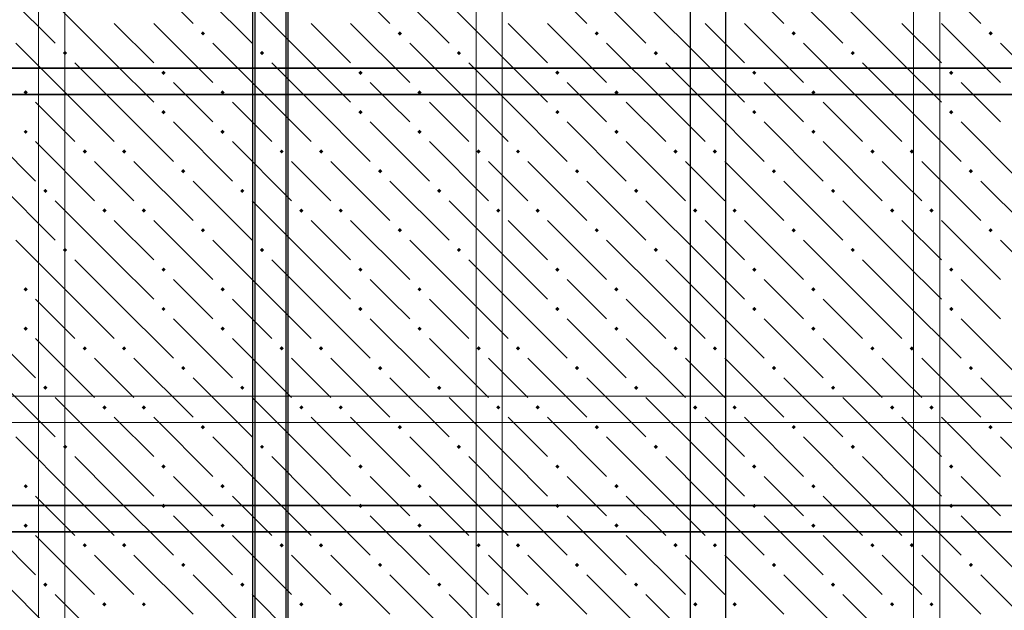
# Model space of a CAD drawing. Header units: millimetres. Extents: x 0 to 42000, y 0 to 29700.
# Tile 43 of 64: x 16691 to 19691, y 19835 to 21635. Entities that reach past the tile are written whole.
import ezdxf

# ---------------------------------------------------------------- set-up
doc = ezdxf.new("R2010")
doc.units = ezdxf.units.MM
for name, color, linetype, lineweight in [('ДОП Верх по У', 7, 'Continuous', 18), ('ДОП Верх по Х', 7, 'Continuous', 18), ('ЖБ Перекрытие верхний уровень', 7, 'Continuous', 18), ('Фоновоя арматура Х1', 7, 'Continuous', 25)]:
    doc.layers.add(name, color=color, linetype=linetype, lineweight=lineweight)

msp = doc.modelspace()

# ---------------------------------------------------------------- hatches: boundary and pattern name
at = {"layer": 'ЖБ Перекрытие верхний уровень', "linetype": 'Continuous', "lineweight": 18, "transparency": 33554687}
for points in [[(17242.8, 21593.5), (17249.3, 21600), (17255.8, 21593.5), (17249.3, 21587)], [(17842.8, 21593.5), (17849.3, 21600), (17855.8, 21593.5), (17849.3, 21587)], [(18442.8, 21593.5), (18449.3, 21600), (18455.8, 21593.5), (18449.3, 21587)], [(19042.8, 21593.5), (19049.3, 21600), (19055.8, 21593.5), (19049.3, 21587)], [(19642.8, 21593.5), (19649.3, 21600), (19655.8, 21593.5), (19649.3, 21587)], [(16822.8, 21533.5), (16829.3, 21540), (16835.8, 21533.5), (16829.3, 21527)], [(17422.8, 21533.5), (17429.3, 21540), (17435.8, 21533.5), (17429.3, 21527)], [(18022.8, 21533.5), (18029.3, 21540), (18035.8, 21533.5), (18029.3, 21527)], [(18622.8, 21533.5), (18629.3, 21540), (18635.8, 21533.5), (18629.3, 21527)], [(19222.8, 21533.5), (19229.3, 21540), (19235.8, 21533.5), (19229.3, 21527)], [(17122.8, 21473.5), (17129.3, 21480), (17135.8, 21473.5), (17129.3, 21467)], [(17722.8, 21473.5), (17729.3, 21480), (17735.8, 21473.5), (17729.3, 21467)], [(18322.8, 21473.5), (18329.3, 21480), (18335.8, 21473.5), (18329.3, 21467)], [(18922.8, 21473.5), (18929.3, 21480), (18935.8, 21473.5), (18929.3, 21467)], [(19522.8, 21473.5), (19529.3, 21480), (19535.8, 21473.5), (19529.3, 21467)], [(16702.8, 21413.5), (16709.3, 21420), (16715.8, 21413.5), (16709.3, 21407)], [(17302.8, 21413.5), (17309.3, 21420), (17315.8, 21413.5), (17309.3, 21407)], [(17902.8, 21413.5), (17909.3, 21420), (17915.8, 21413.5), (17909.3, 21407)], [(18502.8, 21413.5), (18509.3, 21420), (18515.8, 21413.5), (18509.3, 21407)], [(19102.8, 21413.5), (19109.3, 21420), (19115.8, 21413.5), (19109.3, 21407)], [(17122.8, 21353.5), (17129.3, 21360), (17135.8, 21353.5), (17129.3, 21347)], [(17722.8, 21353.5), (17729.3, 21360), (17735.8, 21353.5), (17729.3, 21347)], [(18322.8, 21353.5), (18329.3, 21360), (18335.8, 21353.5), (18329.3, 21347)], [(18922.8, 21353.5), (18929.3, 21360), (18935.8, 21353.5), (18929.3, 21347)], [(19522.8, 21353.5), (19529.3, 21360), (19535.8, 21353.5), (19529.3, 21347)], [(16702.8, 21293.5), (16709.3, 21300), (16715.8, 21293.5), (16709.3, 21287)], [(17302.8, 21293.5), (17309.3, 21300), (17315.8, 21293.5), (17309.3, 21287)], [(17902.8, 21293.5), (17909.3, 21300), (17915.8, 21293.5), (17909.3, 21287)], [(18502.8, 21293.5), (18509.3, 21300), (18515.8, 21293.5), (18509.3, 21287)], [(19102.8, 21293.5), (19109.3, 21300), (19115.8, 21293.5), (19109.3, 21287)], [(16882.8, 21233.5), (16889.3, 21240), (16895.8, 21233.5), (16889.3, 21227)], [(17002.8, 21233.5), (17009.3, 21240), (17015.8, 21233.5), (17009.3, 21227)], [(17482.8, 21233.5), (17489.3, 21240), (17495.8, 21233.5), (17489.3, 21227)], [(17602.8, 21233.5), (17609.3, 21240), (17615.8, 21233.5), (17609.3, 21227)], [(18082.8, 21233.5), (18089.3, 21240), (18095.8, 21233.5), (18089.3, 21227)], [(18202.8, 21233.5), (18209.3, 21240), (18215.8, 21233.5), (18209.3, 21227)], [(18682.8, 21233.5), (18689.3, 21240), (18695.8, 21233.5), (18689.3, 21227)], [(18802.8, 21233.5), (18809.3, 21240), (18815.8, 21233.5), (18809.3, 21227)], [(19282.8, 21233.5), (19289.3, 21240), (19295.8, 21233.5), (19289.3, 21227)], [(19402.8, 21233.5), (19409.3, 21240), (19415.8, 21233.5), (19409.3, 21227)], [(17182.8, 21173.5), (17189.3, 21180), (17195.8, 21173.5), (17189.3, 21167)], [(17782.8, 21173.5), (17789.3, 21180), (17795.8, 21173.5), (17789.3, 21167)], [(18382.8, 21173.5), (18389.3, 21180), (18395.8, 21173.5), (18389.3, 21167)], [(18982.8, 21173.5), (18989.3, 21180), (18995.8, 21173.5), (18989.3, 21167)], [(19582.8, 21173.5), (19589.3, 21180), (19595.8, 21173.5), (19589.3, 21167)], [(16762.8, 21113.5), (16769.3, 21120), (16775.8, 21113.5), (16769.3, 21107)], [(17362.8, 21113.5), (17369.3, 21120), (17375.8, 21113.5), (17369.3, 21107)], [(17962.8, 21113.5), (17969.3, 21120), (17975.8, 21113.5), (17969.3, 21107)], [(18562.8, 21113.5), (18569.3, 21120), (18575.8, 21113.5), (18569.3, 21107)], [(19162.8, 21113.5), (19169.3, 21120), (19175.8, 21113.5), (19169.3, 21107)], [(16942.8, 21053.5), (16949.3, 21060), (16955.8, 21053.5), (16949.3, 21047)], [(17062.8, 21053.5), (17069.3, 21060), (17075.8, 21053.5), (17069.3, 21047)], [(17542.8, 21053.5), (17549.3, 21060), (17555.8, 21053.5), (17549.3, 21047)], [(17662.8, 21053.5), (17669.3, 21060), (17675.8, 21053.5), (17669.3, 21047)], [(18142.8, 21053.5), (18149.3, 21060), (18155.8, 21053.5), (18149.3, 21047)], [(18262.8, 21053.5), (18269.3, 21060), (18275.8, 21053.5), (18269.3, 21047)], [(18742.8, 21053.5), (18749.3, 21060), (18755.8, 21053.5), (18749.3, 21047)], [(18862.8, 21053.5), (18869.3, 21060), (18875.8, 21053.5), (18869.3, 21047)], [(19342.8, 21053.5), (19349.3, 21060), (19355.8, 21053.5), (19349.3, 21047)], [(19462.8, 21053.5), (19469.3, 21060), (19475.8, 21053.5), (19469.3, 21047)], [(17242.8, 20993.5), (17249.3, 21000), (17255.8, 20993.5), (17249.3, 20987)], [(17842.8, 20993.5), (17849.3, 21000), (17855.8, 20993.5), (17849.3, 20987)], [(18442.8, 20993.5), (18449.3, 21000), (18455.8, 20993.5), (18449.3, 20987)], [(19042.8, 20993.5), (19049.3, 21000), (19055.8, 20993.5), (19049.3, 20987)], [(19642.8, 20993.5), (19649.3, 21000), (19655.8, 20993.5), (19649.3, 20987)], [(16822.8, 20933.5), (16829.3, 20940), (16835.8, 20933.5), (16829.3, 20927)], [(17422.8, 20933.5), (17429.3, 20940), (17435.8, 20933.5), (17429.3, 20927)], [(18022.8, 20933.5), (18029.3, 20940), (18035.8, 20933.5), (18029.3, 20927)], [(18622.8, 20933.5), (18629.3, 20940), (18635.8, 20933.5), (18629.3, 20927)], [(19222.8, 20933.5), (19229.3, 20940), (19235.8, 20933.5), (19229.3, 20927)], [(17122.8, 20873.5), (17129.3, 20880), (17135.8, 20873.5), (17129.3, 20867)], [(17722.8, 20873.5), (17729.3, 20880), (17735.8, 20873.5), (17729.3, 20867)], [(18322.8, 20873.5), (18329.3, 20880), (18335.8, 20873.5), (18329.3, 20867)], [(18922.8, 20873.5), (18929.3, 20880), (18935.8, 20873.5), (18929.3, 20867)], [(19522.8, 20873.5), (19529.3, 20880), (19535.8, 20873.5), (19529.3, 20867)], [(16702.8, 20813.5), (16709.3, 20820), (16715.8, 20813.5), (16709.3, 20807)], [(17302.8, 20813.5), (17309.3, 20820), (17315.8, 20813.5), (17309.3, 20807)], [(17902.8, 20813.5), (17909.3, 20820), (17915.8, 20813.5), (17909.3, 20807)], [(18502.8, 20813.5), (18509.3, 20820), (18515.8, 20813.5), (18509.3, 20807)], [(19102.8, 20813.5), (19109.3, 20820), (19115.8, 20813.5), (19109.3, 20807)], [(17122.8, 20753.5), (17129.3, 20760), (17135.8, 20753.5), (17129.3, 20747)], [(17722.8, 20753.5), (17729.3, 20760), (17735.8, 20753.5), (17729.3, 20747)], [(18322.8, 20753.5), (18329.3, 20760), (18335.8, 20753.5), (18329.3, 20747)], [(18922.8, 20753.5), (18929.3, 20760), (18935.8, 20753.5), (18929.3, 20747)], [(19522.8, 20753.5), (19529.3, 20760), (19535.8, 20753.5), (19529.3, 20747)], [(16702.8, 20693.5), (16709.3, 20700), (16715.8, 20693.5), (16709.3, 20687)], [(17302.8, 20693.5), (17309.3, 20700), (17315.8, 20693.5), (17309.3, 20687)], [(17902.8, 20693.5), (17909.3, 20700), (17915.8, 20693.5), (17909.3, 20687)], [(18502.8, 20693.5), (18509.3, 20700), (18515.8, 20693.5), (18509.3, 20687)], [(19102.8, 20693.5), (19109.3, 20700), (19115.8, 20693.5), (19109.3, 20687)], [(16882.8, 20633.5), (16889.3, 20640), (16895.8, 20633.5), (16889.3, 20627)], [(17002.8, 20633.5), (17009.3, 20640), (17015.8, 20633.5), (17009.3, 20627)], [(17482.8, 20633.5), (17489.3, 20640), (17495.8, 20633.5), (17489.3, 20627)], [(17602.8, 20633.5), (17609.3, 20640), (17615.8, 20633.5), (17609.3, 20627)], [(18082.8, 20633.5), (18089.3, 20640), (18095.8, 20633.5), (18089.3, 20627)], [(18202.8, 20633.5), (18209.3, 20640), (18215.8, 20633.5), (18209.3, 20627)], [(18682.8, 20633.5), (18689.3, 20640), (18695.8, 20633.5), (18689.3, 20627)], [(18802.8, 20633.5), (18809.3, 20640), (18815.8, 20633.5), (18809.3, 20627)], [(19282.8, 20633.5), (19289.3, 20640), (19295.8, 20633.5), (19289.3, 20627)], [(19402.8, 20633.5), (19409.3, 20640), (19415.8, 20633.5), (19409.3, 20627)], [(17182.8, 20573.5), (17189.3, 20580), (17195.8, 20573.5), (17189.3, 20567)], [(17782.8, 20573.5), (17789.3, 20580), (17795.8, 20573.5), (17789.3, 20567)], [(18382.8, 20573.5), (18389.3, 20580), (18395.8, 20573.5), (18389.3, 20567)], [(18982.8, 20573.5), (18989.3, 20580), (18995.8, 20573.5), (18989.3, 20567)], [(19582.8, 20573.5), (19589.3, 20580), (19595.8, 20573.5), (19589.3, 20567)], [(16762.8, 20513.5), (16769.3, 20520), (16775.8, 20513.5), (16769.3, 20507)], [(17362.8, 20513.5), (17369.3, 20520), (17375.8, 20513.5), (17369.3, 20507)], [(17962.8, 20513.5), (17969.3, 20520), (17975.8, 20513.5), (17969.3, 20507)], [(18562.8, 20513.5), (18569.3, 20520), (18575.8, 20513.5), (18569.3, 20507)], [(19162.8, 20513.5), (19169.3, 20520), (19175.8, 20513.5), (19169.3, 20507)], [(16942.8, 20453.5), (16949.3, 20460), (16955.8, 20453.5), (16949.3, 20447)], [(17062.8, 20453.5), (17069.3, 20460), (17075.8, 20453.5), (17069.3, 20447)], [(17542.8, 20453.5), (17549.3, 20460), (17555.8, 20453.5), (17549.3, 20447)], [(17662.8, 20453.5), (17669.3, 20460), (17675.8, 20453.5), (17669.3, 20447)], [(18142.8, 20453.5), (18149.3, 20460), (18155.8, 20453.5), (18149.3, 20447)], [(18262.8, 20453.5), (18269.3, 20460), (18275.8, 20453.5), (18269.3, 20447)], [(18742.8, 20453.5), (18749.3, 20460), (18755.8, 20453.5), (18749.3, 20447)], [(18862.8, 20453.5), (18869.3, 20460), (18875.8, 20453.5), (18869.3, 20447)], [(19342.8, 20453.5), (19349.3, 20460), (19355.8, 20453.5), (19349.3, 20447)], [(19462.8, 20453.5), (19469.3, 20460), (19475.8, 20453.5), (19469.3, 20447)], [(17242.8, 20393.5), (17249.3, 20400), (17255.8, 20393.5), (17249.3, 20387)], [(17842.8, 20393.5), (17849.3, 20400), (17855.8, 20393.5), (17849.3, 20387)], [(18442.8, 20393.5), (18449.3, 20400), (18455.8, 20393.5), (18449.3, 20387)], [(19042.8, 20393.5), (19049.3, 20400), (19055.8, 20393.5), (19049.3, 20387)], [(19642.8, 20393.5), (19649.3, 20400), (19655.8, 20393.5), (19649.3, 20387)], [(16822.8, 20333.5), (16829.3, 20340), (16835.8, 20333.5), (16829.3, 20327)], [(17422.8, 20333.5), (17429.3, 20340), (17435.8, 20333.5), (17429.3, 20327)], [(18022.8, 20333.5), (18029.3, 20340), (18035.8, 20333.5), (18029.3, 20327)], [(18622.8, 20333.5), (18629.3, 20340), (18635.8, 20333.5), (18629.3, 20327)], [(19222.8, 20333.5), (19229.3, 20340), (19235.8, 20333.5), (19229.3, 20327)], [(17122.8, 20273.5), (17129.3, 20280), (17135.8, 20273.5), (17129.3, 20267)], [(17722.8, 20273.5), (17729.3, 20280), (17735.8, 20273.5), (17729.3, 20267)], [(18322.8, 20273.5), (18329.3, 20280), (18335.8, 20273.5), (18329.3, 20267)], [(18922.8, 20273.5), (18929.3, 20280), (18935.8, 20273.5), (18929.3, 20267)], [(19522.8, 20273.5), (19529.3, 20280), (19535.8, 20273.5), (19529.3, 20267)], [(16702.8, 20213.5), (16709.3, 20220), (16715.8, 20213.5), (16709.3, 20207)], [(17302.8, 20213.5), (17309.3, 20220), (17315.8, 20213.5), (17309.3, 20207)], [(17902.8, 20213.5), (17909.3, 20220), (17915.8, 20213.5), (17909.3, 20207)], [(18502.8, 20213.5), (18509.3, 20220), (18515.8, 20213.5), (18509.3, 20207)], [(19102.8, 20213.5), (19109.3, 20220), (19115.8, 20213.5), (19109.3, 20207)], [(17122.8, 20153.5), (17129.3, 20160), (17135.8, 20153.5), (17129.3, 20147)], [(17722.8, 20153.5), (17729.3, 20160), (17735.8, 20153.5), (17729.3, 20147)], [(18322.8, 20153.5), (18329.3, 20160), (18335.8, 20153.5), (18329.3, 20147)], [(18922.8, 20153.5), (18929.3, 20160), (18935.8, 20153.5), (18929.3, 20147)], [(19522.8, 20153.5), (19529.3, 20160), (19535.8, 20153.5), (19529.3, 20147)], [(16702.8, 20093.5), (16709.3, 20100), (16715.8, 20093.5), (16709.3, 20087)], [(17302.8, 20093.5), (17309.3, 20100), (17315.8, 20093.5), (17309.3, 20087)], [(17902.8, 20093.5), (17909.3, 20100), (17915.8, 20093.5), (17909.3, 20087)], [(18502.8, 20093.5), (18509.3, 20100), (18515.8, 20093.5), (18509.3, 20087)], [(19102.8, 20093.5), (19109.3, 20100), (19115.8, 20093.5), (19109.3, 20087)], [(16882.8, 20033.5), (16889.3, 20040), (16895.8, 20033.5), (16889.3, 20027)], [(17002.8, 20033.5), (17009.3, 20040), (17015.8, 20033.5), (17009.3, 20027)], [(17482.8, 20033.5), (17489.3, 20040), (17495.8, 20033.5), (17489.3, 20027)], [(17602.8, 20033.5), (17609.3, 20040), (17615.8, 20033.5), (17609.3, 20027)], [(18082.8, 20033.5), (18089.3, 20040), (18095.8, 20033.5), (18089.3, 20027)], [(18202.8, 20033.5), (18209.3, 20040), (18215.8, 20033.5), (18209.3, 20027)], [(18682.8, 20033.5), (18689.3, 20040), (18695.8, 20033.5), (18689.3, 20027)], [(18802.8, 20033.5), (18809.3, 20040), (18815.8, 20033.5), (18809.3, 20027)], [(19282.8, 20033.5), (19289.3, 20040), (19295.8, 20033.5), (19289.3, 20027)], [(19402.8, 20033.5), (19409.3, 20040), (19415.8, 20033.5), (19409.3, 20027)], [(17182.8, 19973.5), (17189.3, 19980), (17195.8, 19973.5), (17189.3, 19967)], [(17782.8, 19973.5), (17789.3, 19980), (17795.8, 19973.5), (17789.3, 19967)], [(18382.8, 19973.5), (18389.3, 19980), (18395.8, 19973.5), (18389.3, 19967)], [(18982.8, 19973.5), (18989.3, 19980), (18995.8, 19973.5), (18989.3, 19967)], [(19582.8, 19973.5), (19589.3, 19980), (19595.8, 19973.5), (19589.3, 19967)], [(16762.8, 19913.5), (16769.3, 19920), (16775.8, 19913.5), (16769.3, 19907)], [(17362.8, 19913.5), (17369.3, 19920), (17375.8, 19913.5), (17369.3, 19907)], [(17962.8, 19913.5), (17969.3, 19920), (17975.8, 19913.5), (17969.3, 19907)], [(18562.8, 19913.5), (18569.3, 19920), (18575.8, 19913.5), (18569.3, 19907)], [(19162.8, 19913.5), (19169.3, 19920), (19175.8, 19913.5), (19169.3, 19907)], [(16942.8, 19853.5), (16949.3, 19860), (16955.8, 19853.5), (16949.3, 19847)], [(17062.8, 19853.5), (17069.3, 19860), (17075.8, 19853.5), (17069.3, 19847)], [(17542.8, 19853.5), (17549.3, 19860), (17555.8, 19853.5), (17549.3, 19847)], [(17662.8, 19853.5), (17669.3, 19860), (17675.8, 19853.5), (17669.3, 19847)], [(18142.8, 19853.5), (18149.3, 19860), (18155.8, 19853.5), (18149.3, 19847)], [(18262.8, 19853.5), (18269.3, 19860), (18275.8, 19853.5), (18269.3, 19847)], [(18742.8, 19853.5), (18749.3, 19860), (18755.8, 19853.5), (18749.3, 19847)], [(18862.8, 19853.5), (18869.3, 19860), (18875.8, 19853.5), (18869.3, 19847)], [(19342.8, 19853.5), (19349.3, 19860), (19355.8, 19853.5), (19349.3, 19847)], [(19462.8, 19853.5), (19469.3, 19860), (19475.8, 19853.5), (19469.3, 19847)]]:
    msp.add_hatch(color=7, dxfattribs=at).paths.add_polyline_path(points, flags=16)

# ---------------------------------------------------------------- linework, layer by layer
at = {"color": 7, "linetype": 'Continuous', "lineweight": 25, "transparency": 33554687}
msp.add_lwpolyline([(17501.6, 26793.3), (17501.6, 11914.3), (17408.2, 11914.3), (17408.2, 26793.3), (17501.6, 26793.3)], dxfattribs=at)
at = {"layer": 'ДОП Верх по У', "color": 7, "linetype": 'Continuous', "lineweight": 25, "transparency": 33554687}
for points in [[(17508.2, 23381), (17508.2, 11460.1), (17401.6, 11460.1), (17401.6, 23381), (17508.2, 23381)], [(18841.6, 23381), (18841.6, 11460.1), (18734.9, 11460.1), (18734.9, 23381), (18841.6, 23381)]]:
    msp.add_lwpolyline(points, dxfattribs=at)
at = {"layer": 'ДОП Верх по Х', "color": 7, "linetype": 'Continuous', "lineweight": 35, "transparency": 33554687}
for points in [[(21188.2, 21407.7), (8188.2, 21407.7), (8188.2, 21487.7), (21188.2, 21487.7), (21188.2, 21407.7)], [(21188.2, 20074.3), (8188.2, 20074.3), (8188.2, 20154.4), (21188.2, 20154.4), (21188.2, 20074.3)]]:
    msp.add_lwpolyline(points, dxfattribs=at)
at = {"layer": 'ЖБ Перекрытие верхний уровень', "color": 9, "linetype": 'Continuous', "lineweight": 18, "true_color": 0xc7c7c7, "transparency": 33554687}
for p, q in [((17039.3, 21803.5), (17219.3, 21623.5)), ((17639.3, 21803.5), (17819.3, 21623.5)), ((18239.3, 21803.5), (18419.3, 21623.5)), ((18839.3, 21803.5), (19019.3, 21623.5)), ((19439.3, 21803.5), (19619.3, 21623.5)), ((16619.3, 21743.5), (16799.3, 21563.5)), ((17219.3, 21743.5), (17399.3, 21563.5)), ((17819.3, 21743.5), (17999.3, 21563.5)), ((18419.3, 21743.5), (18599.3, 21563.5)), ((19019.3, 21743.5), (19199.3, 21563.5)), ((16979.3, 21503.5), (16799.3, 21683.5)), ((17579.3, 21503.5), (17399.3, 21683.5)), ((18179.3, 21503.5), (17999.3, 21683.5)), ((18779.3, 21503.5), (18599.3, 21683.5)), ((19379.3, 21503.5), (19199.3, 21683.5)), ((16979.3, 21623.5), (17099.3, 21503.5)), ((17099.3, 21623.5), (17279.3, 21443.5)), ((17579.3, 21623.5), (17699.3, 21503.5)), ((17699.3, 21623.5), (17879.3, 21443.5)), ((18179.3, 21623.5), (18299.3, 21503.5)), ((18299.3, 21623.5), (18479.3, 21443.5)), ((18779.3, 21623.5), (18899.3, 21503.5)), ((18899.3, 21623.5), (19079.3, 21443.5)), ((19379.3, 21623.5), (19499.3, 21503.5)), ((19499.3, 21623.5), (19679.3, 21443.5)), ((16859.3, 21383.5), (16679.3, 21563.5)), ((17459.3, 21383.5), (17279.3, 21563.5)), ((18059.3, 21383.5), (17879.3, 21563.5)), ((18659.3, 21383.5), (18479.3, 21563.5)), ((19259.3, 21383.5), (19079.3, 21563.5)), ((19859.3, 21383.5), (19679.3, 21563.5)), ((16859.3, 21503.5), (16979.3, 21383.5)), ((16979.3, 21503.5), (17099.3, 21383.5)), ((17459.3, 21503.5), (17579.3, 21383.5)), ((17579.3, 21503.5), (17699.3, 21383.5)), ((18059.3, 21503.5), (18179.3, 21383.5)), ((18179.3, 21503.5), (18299.3, 21383.5)), ((18659.3, 21503.5), (18779.3, 21383.5)), ((18779.3, 21503.5), (18899.3, 21383.5)), ((19259.3, 21503.5), (19379.3, 21383.5)), ((19379.3, 21503.5), (19499.3, 21383.5)), ((17219.3, 21383.5), (17159.3, 21443.5)), ((17819.3, 21383.5), (17759.3, 21443.5)), ((18419.3, 21383.5), (18359.3, 21443.5)), ((19019.3, 21383.5), (18959.3, 21443.5)), ((19619.3, 21383.5), (19559.3, 21443.5)), ((16739.3, 21383.5), (16859.3, 21263.5)), ((16859.3, 21383.5), (16979.3, 21263.5)), ((16979.3, 21383.5), (17159.3, 21203.5)), ((17279.3, 21323.5), (17219.3, 21383.5)), ((17339.3, 21383.5), (17459.3, 21263.5)), ((17459.3, 21383.5), (17579.3, 21263.5)), ((17579.3, 21383.5), (17759.3, 21203.5)), ((17879.3, 21323.5), (17819.3, 21383.5)), ((17939.3, 21383.5), (18059.3, 21263.5)), ((18059.3, 21383.5), (18179.3, 21263.5)), ((18179.3, 21383.5), (18359.3, 21203.5)), ((18479.3, 21323.5), (18419.3, 21383.5)), ((18539.3, 21383.5), (18659.3, 21263.5)), ((18659.3, 21383.5), (18779.3, 21263.5)), ((18779.3, 21383.5), (18959.3, 21203.5)), ((19079.3, 21323.5), (19019.3, 21383.5)), ((19139.3, 21383.5), (19259.3, 21263.5)), ((19259.3, 21383.5), (19379.3, 21263.5)), ((19379.3, 21383.5), (19559.3, 21203.5)), ((19679.3, 21323.5), (19619.3, 21383.5)), ((16559.3, 21323.5), (16739.3, 21143.5)), ((17159.3, 21323.5), (17339.3, 21143.5)), ((17759.3, 21323.5), (17939.3, 21143.5)), ((18359.3, 21323.5), (18539.3, 21143.5)), ((18959.3, 21323.5), (19139.3, 21143.5)), ((19559.3, 21323.5), (19739.3, 21143.5)), ((16739.3, 21263.5), (16919.3, 21083.5)), ((17339.3, 21263.5), (17519.3, 21083.5)), ((17939.3, 21263.5), (18119.3, 21083.5)), ((18539.3, 21263.5), (18719.3, 21083.5)), ((19139.3, 21263.5), (19319.3, 21083.5)), ((16979.3, 21143.5), (16919.3, 21203.5)), ((17039.3, 21203.5), (17219.3, 21023.5)), ((17579.3, 21143.5), (17519.3, 21203.5)), ((17639.3, 21203.5), (17819.3, 21023.5)), ((18179.3, 21143.5), (18119.3, 21203.5)), ((18239.3, 21203.5), (18419.3, 21023.5)), ((18779.3, 21143.5), (18719.3, 21203.5)), ((18839.3, 21203.5), (19019.3, 21023.5)), ((19379.3, 21143.5), (19319.3, 21203.5)), ((19439.3, 21203.5), (19619.3, 21023.5)), ((16619.3, 21143.5), (16799.3, 20963.5)), ((17039.3, 21083.5), (16979.3, 21143.5)), ((17219.3, 21143.5), (17399.3, 20963.5)), ((17639.3, 21083.5), (17579.3, 21143.5)), ((17819.3, 21143.5), (17999.3, 20963.5)), ((18239.3, 21083.5), (18179.3, 21143.5)), ((18419.3, 21143.5), (18599.3, 20963.5)), ((18839.3, 21083.5), (18779.3, 21143.5)), ((19019.3, 21143.5), (19199.3, 20963.5)), ((19439.3, 21083.5), (19379.3, 21143.5)), ((19619.3, 21143.5), (19799.3, 20963.5)), ((16979.3, 20903.5), (16799.3, 21083.5)), ((17579.3, 20903.5), (17399.3, 21083.5)), ((18179.3, 20903.5), (17999.3, 21083.5)), ((18779.3, 20903.5), (18599.3, 21083.5)), ((19379.3, 20903.5), (19199.3, 21083.5)), ((16979.3, 21023.5), (17099.3, 20903.5)), ((17099.3, 21023.5), (17279.3, 20843.5)), ((17579.3, 21023.5), (17699.3, 20903.5)), ((17699.3, 21023.5), (17879.3, 20843.5)), ((18179.3, 21023.5), (18299.3, 20903.5)), ((18299.3, 21023.5), (18479.3, 20843.5)), ((18779.3, 21023.5), (18899.3, 20903.5)), ((18899.3, 21023.5), (19079.3, 20843.5)), ((19379.3, 21023.5), (19499.3, 20903.5)), ((19499.3, 21023.5), (19679.3, 20843.5)), ((16859.3, 20783.5), (16679.3, 20963.5)), ((17459.3, 20783.5), (17279.3, 20963.5)), ((18059.3, 20783.5), (17879.3, 20963.5)), ((18659.3, 20783.5), (18479.3, 20963.5)), ((19259.3, 20783.5), (19079.3, 20963.5)), ((19859.3, 20783.5), (19679.3, 20963.5)), ((16859.3, 20903.5), (16979.3, 20783.5)), ((16979.3, 20903.5), (17099.3, 20783.5)), ((17459.3, 20903.5), (17579.3, 20783.5)), ((17579.3, 20903.5), (17699.3, 20783.5)), ((18059.3, 20903.5), (18179.3, 20783.5)), ((18179.3, 20903.5), (18299.3, 20783.5)), ((18659.3, 20903.5), (18779.3, 20783.5)), ((18779.3, 20903.5), (18899.3, 20783.5)), ((19259.3, 20903.5), (19379.3, 20783.5)), ((19379.3, 20903.5), (19499.3, 20783.5)), ((17219.3, 20783.5), (17159.3, 20843.5)), ((17819.3, 20783.5), (17759.3, 20843.5)), ((18419.3, 20783.5), (18359.3, 20843.5)), ((19019.3, 20783.5), (18959.3, 20843.5)), ((19619.3, 20783.5), (19559.3, 20843.5)), ((16739.3, 20783.5), (16859.3, 20663.5)), ((16859.3, 20783.5), (16979.3, 20663.5)), ((16979.3, 20783.5), (17159.3, 20603.5)), ((17279.3, 20723.5), (17219.3, 20783.5)), ((17339.3, 20783.5), (17459.3, 20663.5)), ((17459.3, 20783.5), (17579.3, 20663.5)), ((17579.3, 20783.5), (17759.3, 20603.5)), ((17879.3, 20723.5), (17819.3, 20783.5)), ((17939.3, 20783.5), (18059.3, 20663.5)), ((18059.3, 20783.5), (18179.3, 20663.5)), ((18179.3, 20783.5), (18359.3, 20603.5)), ((18479.3, 20723.5), (18419.3, 20783.5)), ((18539.3, 20783.5), (18659.3, 20663.5)), ((18659.3, 20783.5), (18779.3, 20663.5)), ((18779.3, 20783.5), (18959.3, 20603.5)), ((19079.3, 20723.5), (19019.3, 20783.5)), ((19139.3, 20783.5), (19259.3, 20663.5)), ((19259.3, 20783.5), (19379.3, 20663.5)), ((19379.3, 20783.5), (19559.3, 20603.5)), ((19679.3, 20723.5), (19619.3, 20783.5)), ((16559.3, 20723.5), (16739.3, 20543.5)), ((17159.3, 20723.5), (17339.3, 20543.5)), ((17759.3, 20723.5), (17939.3, 20543.5)), ((18359.3, 20723.5), (18539.3, 20543.5)), ((18959.3, 20723.5), (19139.3, 20543.5)), ((19559.3, 20723.5), (19739.3, 20543.5)), ((16739.3, 20663.5), (16919.3, 20483.5)), ((17339.3, 20663.5), (17519.3, 20483.5)), ((17939.3, 20663.5), (18119.3, 20483.5)), ((18539.3, 20663.5), (18719.3, 20483.5)), ((19139.3, 20663.5), (19319.3, 20483.5)), ((16979.3, 20543.5), (16919.3, 20603.5)), ((17039.3, 20603.5), (17219.3, 20423.5)), ((17579.3, 20543.5), (17519.3, 20603.5)), ((17639.3, 20603.5), (17819.3, 20423.5)), ((18179.3, 20543.5), (18119.3, 20603.5)), ((18239.3, 20603.5), (18419.3, 20423.5)), ((18779.3, 20543.5), (18719.3, 20603.5)), ((18839.3, 20603.5), (19019.3, 20423.5)), ((19379.3, 20543.5), (19319.3, 20603.5)), ((19439.3, 20603.5), (19619.3, 20423.5)), ((16619.3, 20543.5), (16799.3, 20363.5)), ((17039.3, 20483.5), (16979.3, 20543.5)), ((17219.3, 20543.5), (17399.3, 20363.5)), ((17639.3, 20483.5), (17579.3, 20543.5)), ((17819.3, 20543.5), (17999.3, 20363.5)), ((18239.3, 20483.5), (18179.3, 20543.5)), ((18419.3, 20543.5), (18599.3, 20363.5)), ((18839.3, 20483.5), (18779.3, 20543.5)), ((19019.3, 20543.5), (19199.3, 20363.5)), ((19439.3, 20483.5), (19379.3, 20543.5)), ((19619.3, 20543.5), (19799.3, 20363.5)), ((16979.3, 20303.5), (16799.3, 20483.5)), ((17579.3, 20303.5), (17399.3, 20483.5)), ((18179.3, 20303.5), (17999.3, 20483.5)), ((18779.3, 20303.5), (18599.3, 20483.5)), ((19379.3, 20303.5), (19199.3, 20483.5)), ((16979.3, 20423.5), (17099.3, 20303.5)), ((17099.3, 20423.5), (17279.3, 20243.5)), ((17579.3, 20423.5), (17699.3, 20303.5)), ((17699.3, 20423.5), (17879.3, 20243.5)), ((18179.3, 20423.5), (18299.3, 20303.5)), ((18299.3, 20423.5), (18479.3, 20243.5)), ((18779.3, 20423.5), (18899.3, 20303.5)), ((18899.3, 20423.5), (19079.3, 20243.5)), ((19379.3, 20423.5), (19499.3, 20303.5)), ((19499.3, 20423.5), (19679.3, 20243.5)), ((16859.3, 20183.5), (16679.3, 20363.5)), ((17459.3, 20183.5), (17279.3, 20363.5)), ((18059.3, 20183.5), (17879.3, 20363.5)), ((18659.3, 20183.5), (18479.3, 20363.5)), ((19259.3, 20183.5), (19079.3, 20363.5)), ((19859.3, 20183.5), (19679.3, 20363.5)), ((16859.3, 20303.5), (16979.3, 20183.5)), ((16979.3, 20303.5), (17099.3, 20183.5)), ((17459.3, 20303.5), (17579.3, 20183.5)), ((17579.3, 20303.5), (17699.3, 20183.5)), ((18059.3, 20303.5), (18179.3, 20183.5)), ((18179.3, 20303.5), (18299.3, 20183.5)), ((18659.3, 20303.5), (18779.3, 20183.5)), ((18779.3, 20303.5), (18899.3, 20183.5)), ((19259.3, 20303.5), (19379.3, 20183.5)), ((19379.3, 20303.5), (19499.3, 20183.5)), ((17219.3, 20183.5), (17159.3, 20243.5)), ((17819.3, 20183.5), (17759.3, 20243.5)), ((18419.3, 20183.5), (18359.3, 20243.5)), ((19019.3, 20183.5), (18959.3, 20243.5)), ((19619.3, 20183.5), (19559.3, 20243.5)), ((16739.3, 20183.5), (16859.3, 20063.5)), ((16859.3, 20183.5), (16979.3, 20063.5)), ((16979.3, 20183.5), (17159.3, 20003.5)), ((17279.3, 20123.5), (17219.3, 20183.5)), ((17339.3, 20183.5), (17459.3, 20063.5)), ((17459.3, 20183.5), (17579.3, 20063.5)), ((17579.3, 20183.5), (17759.3, 20003.5)), ((17879.3, 20123.5), (17819.3, 20183.5)), ((17939.3, 20183.5), (18059.3, 20063.5)), ((18059.3, 20183.5), (18179.3, 20063.5)), ((18179.3, 20183.5), (18359.3, 20003.5)), ((18479.3, 20123.5), (18419.3, 20183.5)), ((18539.3, 20183.5), (18659.3, 20063.5)), ((18659.3, 20183.5), (18779.3, 20063.5)), ((18779.3, 20183.5), (18959.3, 20003.5)), ((19079.3, 20123.5), (19019.3, 20183.5)), ((19139.3, 20183.5), (19259.3, 20063.5)), ((19259.3, 20183.5), (19379.3, 20063.5)), ((19379.3, 20183.5), (19559.3, 20003.5)), ((19679.3, 20123.5), (19619.3, 20183.5)), ((16559.3, 20123.5), (16739.3, 19943.5)), ((17159.3, 20123.5), (17339.3, 19943.5)), ((17759.3, 20123.5), (17939.3, 19943.5)), ((18359.3, 20123.5), (18539.3, 19943.5)), ((18959.3, 20123.5), (19139.3, 19943.5)), ((19559.3, 20123.5), (19739.3, 19943.5)), ((16739.3, 20063.5), (16919.3, 19883.5)), ((17339.3, 20063.5), (17519.3, 19883.5)), ((17939.3, 20063.5), (18119.3, 19883.5)), ((18539.3, 20063.5), (18719.3, 19883.5)), ((19139.3, 20063.5), (19319.3, 19883.5)), ((16979.3, 19943.5), (16919.3, 20003.5)), ((17039.3, 20003.5), (17219.3, 19823.5)), ((17579.3, 19943.5), (17519.3, 20003.5)), ((17639.3, 20003.5), (17819.3, 19823.5)), ((18179.3, 19943.5), (18119.3, 20003.5)), ((18239.3, 20003.5), (18419.3, 19823.5)), ((18779.3, 19943.5), (18719.3, 20003.5)), ((18839.3, 20003.5), (19019.3, 19823.5)), ((19379.3, 19943.5), (19319.3, 20003.5)), ((19439.3, 20003.5), (19619.3, 19823.5)), ((16619.3, 19943.5), (16799.3, 19763.5)), ((17039.3, 19883.5), (16979.3, 19943.5)), ((17219.3, 19943.5), (17399.3, 19763.5)), ((17639.3, 19883.5), (17579.3, 19943.5)), ((17819.3, 19943.5), (17999.3, 19763.5)), ((18239.3, 19883.5), (18179.3, 19943.5)), ((18419.3, 19943.5), (18599.3, 19763.5)), ((18839.3, 19883.5), (18779.3, 19943.5)), ((19019.3, 19943.5), (19199.3, 19763.5)), ((19439.3, 19883.5), (19379.3, 19943.5)), ((19619.3, 19943.5), (19799.3, 19763.5)), ((16979.3, 19703.5), (16799.3, 19883.5)), ((17579.3, 19703.5), (17399.3, 19883.5)), ((18179.3, 19703.5), (17999.3, 19883.5)), ((18779.3, 19703.5), (18599.3, 19883.5)), ((19379.3, 19703.5), (19199.3, 19883.5))]:
    msp.add_line(p, q, dxfattribs=at)
at = {"layer": 'Фоновоя арматура Х1', "color": 251, "linetype": 'Continuous', "lineweight": 18, "true_color": 0x656565, "transparency": 33554687}
for points in [[(16828.2, 26786.6), (16828.2, 11473.4), (16748.2, 11473.4), (16748.2, 26786.6), (16828.2, 26786.6)], [(16828.2, 26786.6), (16828.2, 11473.4), (16748.2, 11473.4), (16748.2, 26786.6), (16828.2, 26786.6)], [(18161.6, 26786.6), (18161.6, 11473.4), (18081.6, 11473.4), (18081.6, 26786.6), (18161.6, 26786.6)], [(18161.6, 26786.6), (18161.6, 11473.4), (18081.6, 11473.4), (18081.6, 26786.6), (18161.6, 26786.6)], [(19494.9, 26786.6), (19494.9, 11473.4), (19414.9, 11473.4), (19414.9, 26786.6), (19494.9, 26786.6)], [(19494.9, 26786.6), (19494.9, 11473.4), (19414.9, 11473.4), (19414.9, 26786.6), (19494.9, 26786.6)], [(22561.6, 20407.7), (5081.6, 20407.7), (5081.6, 20487.7), (22561.6, 20487.7), (22561.6, 20407.7)], [(22561.6, 20407.7), (5081.6, 20407.7), (5081.6, 20487.7), (22561.6, 20487.7), (22561.6, 20407.7)]]:
    msp.add_lwpolyline(points, dxfattribs=at)

doc.saveas('drawing.dxf')
